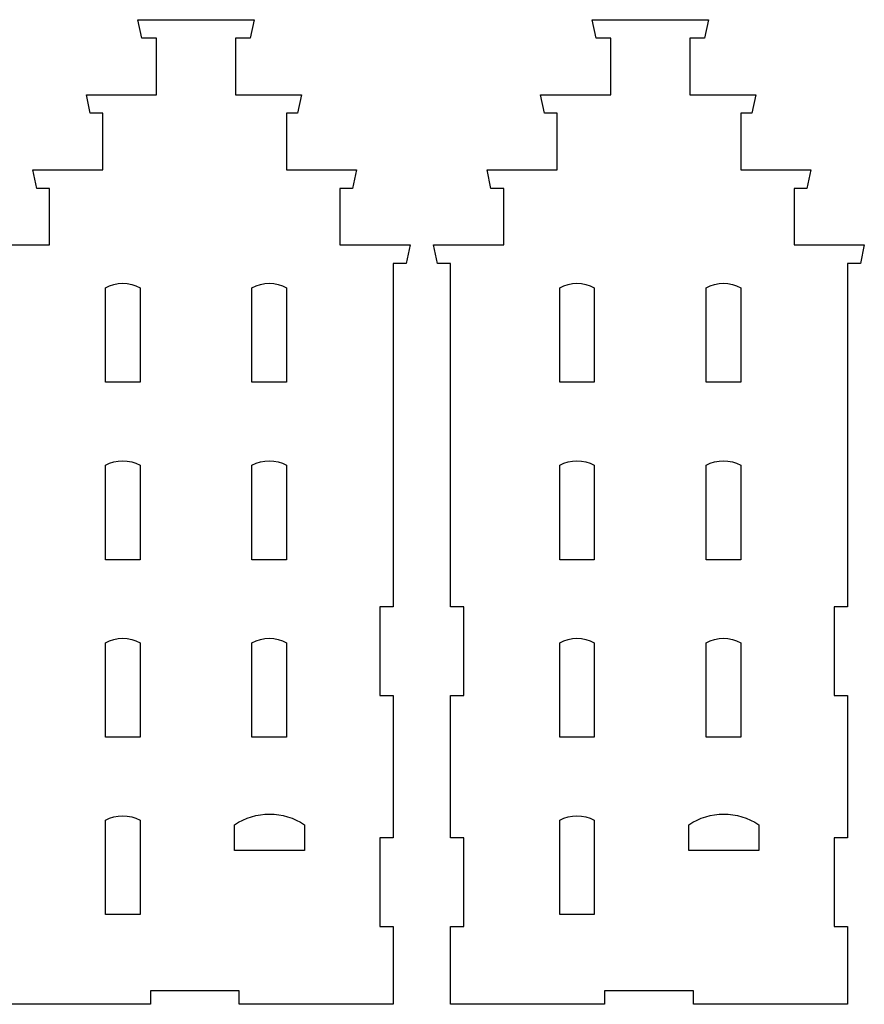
# Model space of a CAD drawing. Header units: millimetres. Extents: x -996 to 853, y -929 to 599.
# Tile 21 of 30: x 38 to 228, y 308 to 530. Entities that reach past the tile are written whole.
import ezdxf

# ---------------------------------------------------------------- set-up
doc = ezdxf.new("R2010")
doc.units = ezdxf.units.MM
doc.header["$MEASUREMENT"] = 0
doc.layers.add('Layer 1', color=7, linetype='Continuous')

msp = doc.modelspace()

# ---------------------------------------------------------------- linework, layer by layer
at = {"layer": 'Layer 1', "lineweight": 25}
for points, knots in [([(119.287, 397.932), (119.287, 397.932), (122.287, 397.932), (122.287, 397.932), (122.287, 397.932), (122.287, 397.932), (122.287, 475.302), (122.287, 475.302), (122.287, 475.302), (122.287, 475.302), (125.207, 475.302), (125.207, 475.302), (125.207, 475.302), (125.207, 475.302), (126.087, 479.462), (126.087, 479.462), (126.087, 479.462), (126.087, 479.462), (110.287, 479.462), (110.287, 479.462), (110.287, 479.462), (110.287, 479.462), (110.287, 492.222), (110.287, 492.222), (110.287, 492.222), (110.287, 492.222), (113.137, 492.222), (113.137, 492.222), (113.137, 492.222), (113.137, 492.222), (114.017, 496.382), (114.017, 496.382), (114.017, 496.382), (114.017, 496.382), (98.257, 496.382), (98.257, 496.382), (98.257, 496.382), (98.257, 496.382), (98.257, 509.162), (98.257, 509.162), (98.257, 509.162), (98.257, 509.162), (100.727, 509.162), (100.727, 509.162), (100.727, 509.162), (100.727, 509.162), (101.607, 513.312), (101.607, 513.312), (101.607, 513.312), (101.607, 513.312), (86.767, 513.312), (86.767, 513.312), (86.767, 513.312), (86.767, 513.312), (86.767, 526.082), (86.767, 526.082), (86.767, 526.082), (86.767, 526.082), (90.057, 526.082), (90.057, 526.082), (90.057, 526.082), (90.057, 526.082), (90.937, 530.232), (90.937, 530.232), (90.937, 530.232), (90.937, 530.232), (64.747, 530.232), (64.747, 530.232), (64.747, 530.232), (64.747, 530.232), (65.627, 526.082), (65.627, 526.082), (65.627, 526.082), (65.627, 526.082), (68.967, 526.082), (68.967, 526.082), (68.967, 526.082), (68.967, 526.082), (68.967, 513.302), (68.967, 513.302), (68.967, 513.302), (68.967, 513.302), (53.137, 513.302), (53.137, 513.302), (53.137, 513.302), (53.137, 513.302), (54.017, 509.152), (54.017, 509.152), (54.017, 509.152), (54.017, 509.152), (56.847, 509.152), (56.847, 509.152), (56.847, 509.152), (56.847, 509.152), (56.847, 496.382), (56.847, 496.382), (56.847, 496.382), (56.847, 496.382), (41.067, 496.382), (41.067, 496.382), (41.067, 496.382), (41.067, 496.382), (41.947, 492.222), (41.947, 492.222), (41.947, 492.222), (41.947, 492.222), (44.817, 492.222), (44.817, 492.222), (44.817, 492.222), (44.817, 492.222), (44.817, 479.462), (44.817, 479.462), (44.817, 479.462), (44.817, 479.462), (28.997, 479.462), (28.997, 479.462), (28.997, 479.462), (28.997, 479.462), (29.887, 475.302), (29.887, 475.302), (29.887, 475.302), (29.887, 475.302), (32.827, 475.302), (32.827, 475.302), (32.827, 475.302), (32.827, 475.302), (32.827, 397.932), (32.827, 397.932), (32.827, 397.932), (32.827, 397.932), (35.827, 397.932), (35.827, 397.932), (35.827, 397.932), (35.827, 397.932), (35.827, 377.932), (35.827, 377.932), (35.827, 377.932), (35.827, 377.932), (32.827, 377.932), (32.827, 377.932), (32.827, 377.932), (32.827, 377.932), (32.827, 345.852), (32.827, 345.852), (32.827, 345.852), (32.827, 345.852), (35.827, 345.852), (35.827, 345.852), (35.827, 345.852), (35.827, 345.852), (35.827, 325.852), (35.827, 325.852), (35.827, 325.852), (35.827, 325.852), (32.827, 325.852), (32.827, 325.852), (32.827, 325.852), (32.827, 325.852), (32.827, 308.322), (32.827, 308.322), (32.827, 308.322), (32.827, 308.322), (67.557, 308.322), (67.557, 308.322), (67.557, 308.322), (67.557, 308.322), (67.557, 311.322), (67.557, 311.322), (67.557, 311.322), (67.557, 311.322), (87.557, 311.322), (87.557, 311.322), (87.557, 311.322), (87.557, 311.322), (87.557, 308.322), (87.557, 308.322), (87.557, 308.322), (87.557, 308.322), (122.287, 308.322), (122.287, 308.322), (122.287, 308.322), (122.287, 308.322), (122.287, 325.852), (122.287, 325.852), (122.287, 325.852), (122.287, 325.852), (119.287, 325.852), (119.287, 325.852), (119.287, 325.852), (119.287, 325.852), (119.287, 345.852), (119.287, 345.852), (119.287, 345.852), (119.287, 345.852), (122.287, 345.852), (122.287, 345.852), (122.287, 345.852), (122.287, 345.852), (122.287, 377.932), (122.287, 377.932), (122.287, 377.932), (122.287, 377.932), (119.287, 377.932), (119.287, 377.932), (119.287, 377.932), (119.287, 377.932), (119.287, 397.932), (119.287, 397.932)], [0, 0, 0, 0, 0.01886792, 0.01886792, 0.01886792, 0.01886792, 0.03773585, 0.03773585, 0.03773585, 0.03773585, 0.05660377, 0.05660377, 0.05660377, 0.05660377, 0.0754717, 0.0754717, 0.0754717, 0.0754717, 0.09433962, 0.09433962, 0.09433962, 0.09433962, 0.11320755, 0.11320755, 0.11320755, 0.11320755, 0.13207547, 0.13207547, 0.13207547, 0.13207547, 0.1509434, 0.1509434, 0.1509434, 0.1509434, 0.16981132, 0.16981132, 0.16981132, 0.16981132, 0.18867925, 0.18867925, 0.18867925, 0.18867925, 0.20754717, 0.20754717, 0.20754717, 0.20754717, 0.22641509, 0.22641509, 0.22641509, 0.22641509, 0.24528302, 0.24528302, 0.24528302, 0.24528302, 0.26415094, 0.26415094, 0.26415094, 0.26415094, 0.28301887, 0.28301887, 0.28301887, 0.28301887, 0.30188679, 0.30188679, 0.30188679, 0.30188679, 0.32075472, 0.32075472, 0.32075472, 0.32075472, 0.33962264, 0.33962264, 0.33962264, 0.33962264, 0.35849057, 0.35849057, 0.35849057, 0.35849057, 0.37735849, 0.37735849, 0.37735849, 0.37735849, 0.39622642, 0.39622642, 0.39622642, 0.39622642, 0.41509434, 0.41509434, 0.41509434, 0.41509434, 0.43396226, 0.43396226, 0.43396226, 0.43396226, 0.45283019, 0.45283019, 0.45283019, 0.45283019, 0.47169811, 0.47169811, 0.47169811, 0.47169811, 0.49056604, 0.49056604, 0.49056604, 0.49056604, 0.50943396, 0.50943396, 0.50943396, 0.50943396, 0.52830189, 0.52830189, 0.52830189, 0.52830189, 0.54716981, 0.54716981, 0.54716981, 0.54716981, 0.56603774, 0.56603774, 0.56603774, 0.56603774, 0.58490566, 0.58490566, 0.58490566, 0.58490566, 0.60377358, 0.60377358, 0.60377358, 0.60377358, 0.62264151, 0.62264151, 0.62264151, 0.62264151, 0.64150943, 0.64150943, 0.64150943, 0.64150943, 0.66037736, 0.66037736, 0.66037736, 0.66037736, 0.67924528, 0.67924528, 0.67924528, 0.67924528, 0.69811321, 0.69811321, 0.69811321, 0.69811321, 0.71698113, 0.71698113, 0.71698113, 0.71698113, 0.73584906, 0.73584906, 0.73584906, 0.73584906, 0.75471698, 0.75471698, 0.75471698, 0.75471698, 0.77358491, 0.77358491, 0.77358491, 0.77358491, 0.79245283, 0.79245283, 0.79245283, 0.79245283, 0.81132075, 0.81132075, 0.81132075, 0.81132075, 0.83018868, 0.83018868, 0.83018868, 0.83018868, 0.8490566, 0.8490566, 0.8490566, 0.8490566, 0.86792453, 0.86792453, 0.86792453, 0.86792453, 0.88679245, 0.88679245, 0.88679245, 0.88679245, 0.90566038, 0.90566038, 0.90566038, 0.90566038, 0.9245283, 0.9245283, 0.9245283, 0.9245283, 0.94339623, 0.94339623, 0.94339623, 0.94339623, 0.96226415, 0.96226415, 0.96226415, 0.96226415, 1, 1, 1, 1]), ([(221.647, 397.932), (221.647, 397.932), (224.647, 397.932), (224.647, 397.932), (224.647, 397.932), (224.647, 397.932), (224.647, 475.302), (224.647, 475.302), (224.647, 475.302), (224.647, 475.302), (227.567, 475.302), (227.567, 475.302), (227.567, 475.302), (227.567, 475.302), (228.447, 479.462), (228.447, 479.462), (228.447, 479.462), (228.447, 479.462), (212.647, 479.462), (212.647, 479.462), (212.647, 479.462), (212.647, 479.462), (212.647, 492.222), (212.647, 492.222), (212.647, 492.222), (212.647, 492.222), (215.497, 492.222), (215.497, 492.222), (215.497, 492.222), (215.497, 492.222), (216.387, 496.382), (216.387, 496.382), (216.387, 496.382), (216.387, 496.382), (200.617, 496.382), (200.617, 496.382), (200.617, 496.382), (200.617, 496.382), (200.617, 509.162), (200.617, 509.162), (200.617, 509.162), (200.617, 509.162), (203.087, 509.162), (203.087, 509.162), (203.087, 509.162), (203.087, 509.162), (203.967, 513.312), (203.967, 513.312), (203.967, 513.312), (203.967, 513.312), (189.127, 513.312), (189.127, 513.312), (189.127, 513.312), (189.127, 513.312), (189.127, 526.082), (189.127, 526.082), (189.127, 526.082), (189.127, 526.082), (192.417, 526.082), (192.417, 526.082), (192.417, 526.082), (192.417, 526.082), (193.307, 530.232), (193.307, 530.232), (193.307, 530.232), (193.307, 530.232), (167.107, 530.232), (167.107, 530.232), (167.107, 530.232), (167.107, 530.232), (167.987, 526.082), (167.987, 526.082), (167.987, 526.082), (167.987, 526.082), (171.327, 526.082), (171.327, 526.082), (171.327, 526.082), (171.327, 526.082), (171.327, 513.302), (171.327, 513.302), (171.327, 513.302), (171.327, 513.302), (155.497, 513.302), (155.497, 513.302), (155.497, 513.302), (155.497, 513.302), (156.387, 509.152), (156.387, 509.152), (156.387, 509.152), (156.387, 509.152), (159.217, 509.152), (159.217, 509.152), (159.217, 509.152), (159.217, 509.152), (159.217, 496.382), (159.217, 496.382), (159.217, 496.382), (159.217, 496.382), (143.427, 496.382), (143.427, 496.382), (143.427, 496.382), (143.427, 496.382), (144.317, 492.222), (144.317, 492.222), (144.317, 492.222), (144.317, 492.222), (147.177, 492.222), (147.177, 492.222), (147.177, 492.222), (147.177, 492.222), (147.177, 479.462), (147.177, 479.462), (147.177, 479.462), (147.177, 479.462), (131.367, 479.462), (131.367, 479.462), (131.367, 479.462), (131.367, 479.462), (132.247, 475.302), (132.247, 475.302), (132.247, 475.302), (132.247, 475.302), (135.187, 475.302), (135.187, 475.302), (135.187, 475.302), (135.187, 475.302), (135.187, 397.932), (135.187, 397.932), (135.187, 397.932), (135.187, 397.932), (138.187, 397.932), (138.187, 397.932), (138.187, 397.932), (138.187, 397.932), (138.187, 377.932), (138.187, 377.932), (138.187, 377.932), (138.187, 377.932), (135.187, 377.932), (135.187, 377.932), (135.187, 377.932), (135.187, 377.932), (135.187, 345.852), (135.187, 345.852), (135.187, 345.852), (135.187, 345.852), (138.187, 345.852), (138.187, 345.852), (138.187, 345.852), (138.187, 345.852), (138.187, 325.852), (138.187, 325.852), (138.187, 325.852), (138.187, 325.852), (135.187, 325.852), (135.187, 325.852), (135.187, 325.852), (135.187, 325.852), (135.187, 308.322), (135.187, 308.322), (135.187, 308.322), (135.187, 308.322), (169.917, 308.322), (169.917, 308.322), (169.917, 308.322), (169.917, 308.322), (169.917, 311.322), (169.917, 311.322), (169.917, 311.322), (169.917, 311.322), (189.917, 311.322), (189.917, 311.322), (189.917, 311.322), (189.917, 311.322), (189.917, 308.322), (189.917, 308.322), (189.917, 308.322), (189.917, 308.322), (224.647, 308.322), (224.647, 308.322), (224.647, 308.322), (224.647, 308.322), (224.647, 325.852), (224.647, 325.852), (224.647, 325.852), (224.647, 325.852), (221.647, 325.852), (221.647, 325.852), (221.647, 325.852), (221.647, 325.852), (221.647, 345.852), (221.647, 345.852), (221.647, 345.852), (221.647, 345.852), (224.647, 345.852), (224.647, 345.852), (224.647, 345.852), (224.647, 345.852), (224.647, 377.932), (224.647, 377.932), (224.647, 377.932), (224.647, 377.932), (221.647, 377.932), (221.647, 377.932), (221.647, 377.932), (221.647, 377.932), (221.647, 397.932), (221.647, 397.932)], [0, 0, 0, 0, 0.01886792, 0.01886792, 0.01886792, 0.01886792, 0.03773585, 0.03773585, 0.03773585, 0.03773585, 0.05660377, 0.05660377, 0.05660377, 0.05660377, 0.0754717, 0.0754717, 0.0754717, 0.0754717, 0.09433962, 0.09433962, 0.09433962, 0.09433962, 0.11320755, 0.11320755, 0.11320755, 0.11320755, 0.13207547, 0.13207547, 0.13207547, 0.13207547, 0.1509434, 0.1509434, 0.1509434, 0.1509434, 0.16981132, 0.16981132, 0.16981132, 0.16981132, 0.18867925, 0.18867925, 0.18867925, 0.18867925, 0.20754717, 0.20754717, 0.20754717, 0.20754717, 0.22641509, 0.22641509, 0.22641509, 0.22641509, 0.24528302, 0.24528302, 0.24528302, 0.24528302, 0.26415094, 0.26415094, 0.26415094, 0.26415094, 0.28301887, 0.28301887, 0.28301887, 0.28301887, 0.30188679, 0.30188679, 0.30188679, 0.30188679, 0.32075472, 0.32075472, 0.32075472, 0.32075472, 0.33962264, 0.33962264, 0.33962264, 0.33962264, 0.35849057, 0.35849057, 0.35849057, 0.35849057, 0.37735849, 0.37735849, 0.37735849, 0.37735849, 0.39622642, 0.39622642, 0.39622642, 0.39622642, 0.41509434, 0.41509434, 0.41509434, 0.41509434, 0.43396226, 0.43396226, 0.43396226, 0.43396226, 0.45283019, 0.45283019, 0.45283019, 0.45283019, 0.47169811, 0.47169811, 0.47169811, 0.47169811, 0.49056604, 0.49056604, 0.49056604, 0.49056604, 0.50943396, 0.50943396, 0.50943396, 0.50943396, 0.52830189, 0.52830189, 0.52830189, 0.52830189, 0.54716981, 0.54716981, 0.54716981, 0.54716981, 0.56603774, 0.56603774, 0.56603774, 0.56603774, 0.58490566, 0.58490566, 0.58490566, 0.58490566, 0.60377358, 0.60377358, 0.60377358, 0.60377358, 0.62264151, 0.62264151, 0.62264151, 0.62264151, 0.64150943, 0.64150943, 0.64150943, 0.64150943, 0.66037736, 0.66037736, 0.66037736, 0.66037736, 0.67924528, 0.67924528, 0.67924528, 0.67924528, 0.69811321, 0.69811321, 0.69811321, 0.69811321, 0.71698113, 0.71698113, 0.71698113, 0.71698113, 0.73584906, 0.73584906, 0.73584906, 0.73584906, 0.75471698, 0.75471698, 0.75471698, 0.75471698, 0.77358491, 0.77358491, 0.77358491, 0.77358491, 0.79245283, 0.79245283, 0.79245283, 0.79245283, 0.81132075, 0.81132075, 0.81132075, 0.81132075, 0.83018868, 0.83018868, 0.83018868, 0.83018868, 0.8490566, 0.8490566, 0.8490566, 0.8490566, 0.86792453, 0.86792453, 0.86792453, 0.86792453, 0.88679245, 0.88679245, 0.88679245, 0.88679245, 0.90566038, 0.90566038, 0.90566038, 0.90566038, 0.9245283, 0.9245283, 0.9245283, 0.9245283, 0.94339623, 0.94339623, 0.94339623, 0.94339623, 0.96226415, 0.96226415, 0.96226415, 0.96226415, 1, 1, 1, 1]), ([(57.437, 469.802), (57.437, 469.802), (57.437, 448.532), (57.437, 448.532), (57.437, 448.532), (57.437, 448.532), (65.237, 448.532), (65.237, 448.532), (65.237, 448.532), (65.237, 448.532), (65.237, 469.802), (65.237, 469.802), (65.237, 469.802), (62.817, 471.162), (59.857, 471.162), (57.437, 469.802)], [0, 0, 0, 0, 0.2, 0.2, 0.2, 0.2, 0.4, 0.4, 0.4, 0.4, 0.6, 0.6, 0.6, 0.6, 1, 1, 1, 1]), ([(90.447, 469.802), (90.447, 469.802), (90.447, 448.532), (90.447, 448.532), (90.447, 448.532), (90.447, 448.532), (98.247, 448.532), (98.247, 448.532), (98.247, 448.532), (98.247, 448.532), (98.247, 469.802), (98.247, 469.802), (98.247, 469.802), (95.827, 471.162), (92.867, 471.162), (90.447, 469.802)], [0, 0, 0, 0, 0.2, 0.2, 0.2, 0.2, 0.4, 0.4, 0.4, 0.4, 0.6, 0.6, 0.6, 0.6, 1, 1, 1, 1]), ([(159.797, 469.802), (159.797, 469.802), (159.797, 448.532), (159.797, 448.532), (159.797, 448.532), (159.797, 448.532), (167.597, 448.532), (167.597, 448.532), (167.597, 448.532), (167.597, 448.532), (167.597, 469.802), (167.597, 469.802), (167.597, 469.802), (165.177, 471.162), (162.217, 471.162), (159.797, 469.802)], [0, 0, 0, 0, 0.2, 0.2, 0.2, 0.2, 0.4, 0.4, 0.4, 0.4, 0.6, 0.6, 0.6, 0.6, 1, 1, 1, 1]), ([(192.807, 469.802), (192.807, 469.802), (192.807, 448.532), (192.807, 448.532), (192.807, 448.532), (192.807, 448.532), (200.607, 448.532), (200.607, 448.532), (200.607, 448.532), (200.607, 448.532), (200.607, 469.802), (200.607, 469.802), (200.607, 469.802), (198.187, 471.162), (195.237, 471.162), (192.807, 469.802)], [0, 0, 0, 0, 0.2, 0.2, 0.2, 0.2, 0.4, 0.4, 0.4, 0.4, 0.6, 0.6, 0.6, 0.6, 1, 1, 1, 1]), ([(57.437, 429.802), (57.437, 429.802), (57.437, 408.532), (57.437, 408.532), (57.437, 408.532), (57.437, 408.532), (65.237, 408.532), (65.237, 408.532), (65.237, 408.532), (65.237, 408.532), (65.237, 429.802), (65.237, 429.802), (65.237, 429.802), (62.817, 431.162), (59.857, 431.162), (57.437, 429.802)], [0, 0, 0, 0, 0.2, 0.2, 0.2, 0.2, 0.4, 0.4, 0.4, 0.4, 0.6, 0.6, 0.6, 0.6, 1, 1, 1, 1]), ([(90.447, 429.802), (90.447, 429.802), (90.447, 408.532), (90.447, 408.532), (90.447, 408.532), (90.447, 408.532), (98.247, 408.532), (98.247, 408.532), (98.247, 408.532), (98.247, 408.532), (98.247, 429.802), (98.247, 429.802), (98.247, 429.802), (95.827, 431.162), (92.867, 431.162), (90.447, 429.802)], [0, 0, 0, 0, 0.2, 0.2, 0.2, 0.2, 0.4, 0.4, 0.4, 0.4, 0.6, 0.6, 0.6, 0.6, 1, 1, 1, 1]), ([(159.797, 429.802), (159.797, 429.802), (159.797, 408.532), (159.797, 408.532), (159.797, 408.532), (159.797, 408.532), (167.597, 408.532), (167.597, 408.532), (167.597, 408.532), (167.597, 408.532), (167.597, 429.802), (167.597, 429.802), (167.597, 429.802), (165.177, 431.162), (162.217, 431.162), (159.797, 429.802)], [0, 0, 0, 0, 0.2, 0.2, 0.2, 0.2, 0.4, 0.4, 0.4, 0.4, 0.6, 0.6, 0.6, 0.6, 1, 1, 1, 1]), ([(192.807, 429.802), (192.807, 429.802), (192.807, 408.532), (192.807, 408.532), (192.807, 408.532), (192.807, 408.532), (200.607, 408.532), (200.607, 408.532), (200.607, 408.532), (200.607, 408.532), (200.607, 429.802), (200.607, 429.802), (200.607, 429.802), (198.187, 431.162), (195.237, 431.162), (192.807, 429.802)], [0, 0, 0, 0, 0.2, 0.2, 0.2, 0.2, 0.4, 0.4, 0.4, 0.4, 0.6, 0.6, 0.6, 0.6, 1, 1, 1, 1]), ([(57.437, 389.802), (57.437, 389.802), (57.437, 368.532), (57.437, 368.532), (57.437, 368.532), (57.437, 368.532), (65.237, 368.532), (65.237, 368.532), (65.237, 368.532), (65.237, 368.532), (65.237, 389.802), (65.237, 389.802), (65.237, 389.802), (62.817, 391.162), (59.857, 391.162), (57.437, 389.802)], [0, 0, 0, 0, 0.2, 0.2, 0.2, 0.2, 0.4, 0.4, 0.4, 0.4, 0.6, 0.6, 0.6, 0.6, 1, 1, 1, 1]), ([(90.447, 389.802), (90.447, 389.802), (90.447, 368.532), (90.447, 368.532), (90.447, 368.532), (90.447, 368.532), (98.247, 368.532), (98.247, 368.532), (98.247, 368.532), (98.247, 368.532), (98.247, 389.802), (98.247, 389.802), (98.247, 389.802), (95.827, 391.162), (92.867, 391.162), (90.447, 389.802)], [0, 0, 0, 0, 0.2, 0.2, 0.2, 0.2, 0.4, 0.4, 0.4, 0.4, 0.6, 0.6, 0.6, 0.6, 1, 1, 1, 1]), ([(159.797, 389.802), (159.797, 389.802), (159.797, 368.532), (159.797, 368.532), (159.797, 368.532), (159.797, 368.532), (167.597, 368.532), (167.597, 368.532), (167.597, 368.532), (167.597, 368.532), (167.597, 389.802), (167.597, 389.802), (167.597, 389.802), (165.177, 391.162), (162.217, 391.162), (159.797, 389.802)], [0, 0, 0, 0, 0.2, 0.2, 0.2, 0.2, 0.4, 0.4, 0.4, 0.4, 0.6, 0.6, 0.6, 0.6, 1, 1, 1, 1]), ([(192.807, 389.802), (192.807, 389.802), (192.807, 368.532), (192.807, 368.532), (192.807, 368.532), (192.807, 368.532), (200.607, 368.532), (200.607, 368.532), (200.607, 368.532), (200.607, 368.532), (200.607, 389.802), (200.607, 389.802), (200.607, 389.802), (198.187, 391.162), (195.237, 391.162), (192.807, 389.802)], [0, 0, 0, 0, 0.2, 0.2, 0.2, 0.2, 0.4, 0.4, 0.4, 0.4, 0.6, 0.6, 0.6, 0.6, 1, 1, 1, 1]), ([(57.437, 349.802), (57.437, 349.802), (57.437, 328.532), (57.437, 328.532), (57.437, 328.532), (57.437, 328.532), (65.237, 328.532), (65.237, 328.532), (65.237, 328.532), (65.237, 328.532), (65.237, 349.802), (65.237, 349.802), (65.237, 349.802), (62.817, 351.162), (59.857, 351.162), (57.437, 349.802)], [0, 0, 0, 0, 0.2, 0.2, 0.2, 0.2, 0.4, 0.4, 0.4, 0.4, 0.6, 0.6, 0.6, 0.6, 1, 1, 1, 1]), ([(86.537, 348.782), (86.537, 348.782), (86.537, 343.022), (86.537, 343.022), (86.537, 343.022), (86.537, 343.022), (102.297, 343.022), (102.297, 343.022), (102.297, 343.022), (102.297, 343.022), (102.297, 348.782), (102.297, 348.782), (102.297, 348.782), (97.527, 351.982), (91.297, 351.982), (86.537, 348.782)], [0, 0, 0, 0, 0.2, 0.2, 0.2, 0.2, 0.4, 0.4, 0.4, 0.4, 0.6, 0.6, 0.6, 0.6, 1, 1, 1, 1]), ([(159.797, 349.802), (159.797, 349.802), (159.797, 328.532), (159.797, 328.532), (159.797, 328.532), (159.797, 328.532), (167.597, 328.532), (167.597, 328.532), (167.597, 328.532), (167.597, 328.532), (167.597, 349.802), (167.597, 349.802), (167.597, 349.802), (165.177, 351.162), (162.217, 351.162), (159.797, 349.802)], [0, 0, 0, 0, 0.2, 0.2, 0.2, 0.2, 0.4, 0.4, 0.4, 0.4, 0.6, 0.6, 0.6, 0.6, 1, 1, 1, 1]), ([(188.897, 348.782), (188.897, 348.782), (188.897, 343.022), (188.897, 343.022), (188.897, 343.022), (188.897, 343.022), (204.657, 343.022), (204.657, 343.022), (204.657, 343.022), (204.657, 343.022), (204.657, 348.782), (204.657, 348.782), (204.657, 348.782), (199.887, 351.982), (193.657, 351.982), (188.897, 348.782)], [0, 0, 0, 0, 0.2, 0.2, 0.2, 0.2, 0.4, 0.4, 0.4, 0.4, 0.6, 0.6, 0.6, 0.6, 1, 1, 1, 1])]:
    msp.add_open_spline(points, degree=3, knots=knots, dxfattribs=at)

doc.saveas('drawing.dxf')
